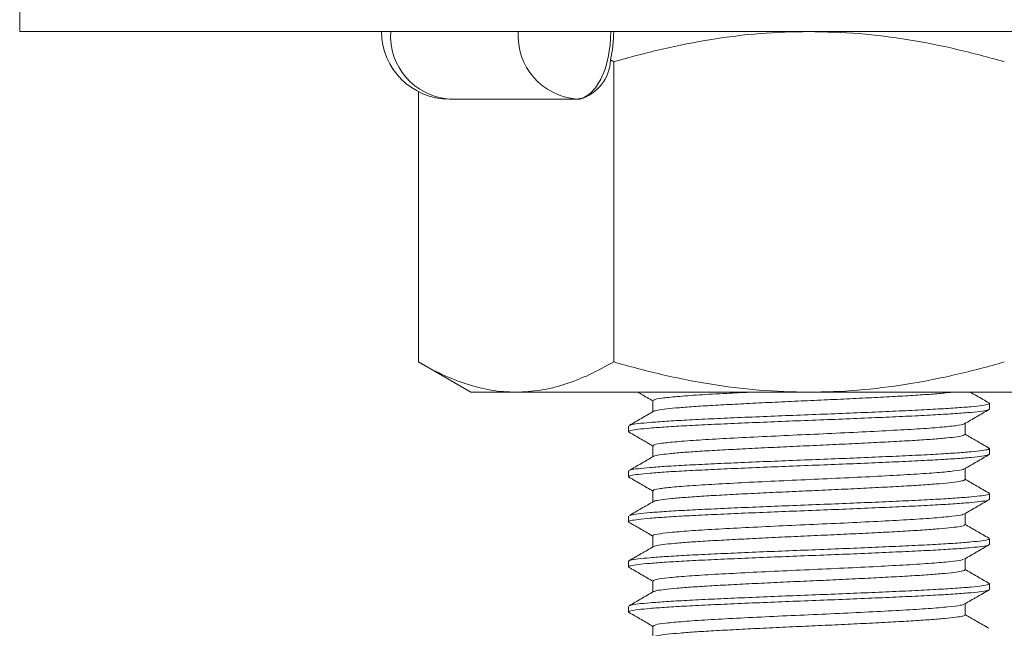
# Model space of a CAD drawing. Header units: millimetres. Extents: x 0 to 210, y 0 to 297.
# Tile 14 of 17: x 123 to 145, y 227 to 241. Entities that reach past the tile are written whole.
import ezdxf

# ---------------------------------------------------------------- set-up
doc = ezdxf.new("R2010")
doc.units = ezdxf.units.MM

msp = doc.modelspace()

# ---------------------------------------------------------------- linework, layer by layer
at = {"color": 7, "linetype": 'Continuous', "lineweight": 15}
for p, q in [((122.994, 243.67), (122.994, 240.67)), ((122.994, 240.67), (157.994, 240.67)), ((136.164, 240.001), (136.094, 240.04)), ((136.164, 233.34), (136.164, 240.001)), ((131.834, 239.335), (131.834, 233.34)), ((135.348, 239.17), (132.518, 239.17)), ((135.414, 239.17), (135.348, 239.17)), ((131.834, 233.34), (132.994, 232.67)), ((140.493, 232.67), (133.998, 232.67)), ((137.035, 232.483), (137.035, 232.239)), ((144.494, 232.295), (144.494, 232.42)), ((136.494, 231.92), (136.494, 231.795)), ((143.953, 231.733), (143.953, 231.976)), ((137.035, 231.483), (137.035, 231.239)), ((144.494, 231.295), (144.494, 231.42)), ((143.953, 230.733), (143.953, 230.976)), ((136.494, 230.92), (136.494, 230.795)), ((137.035, 230.483), (137.035, 230.239)), ((144.494, 230.295), (144.494, 230.42)), ((136.494, 229.92), (136.494, 229.795)), ((143.953, 229.733), (143.953, 229.976)), ((137.035, 229.483), (137.035, 229.239)), ((144.494, 229.295), (144.494, 229.42)), ((136.494, 228.92), (136.494, 228.795)), ((143.953, 228.733), (143.953, 228.976)), ((137.035, 228.483), (137.035, 228.239)), ((144.494, 228.295), (144.494, 228.42)), ((136.494, 227.92), (136.494, 227.795)), ((143.953, 227.733), (143.953, 227.976)), ((137.035, 227.483), (137.035, 227.239))]:
    msp.add_line(p, q, dxfattribs=at)
at = {"color": 7, "linetype": 'Continuous', "lineweight": 15, "flags": 128}
for points in [[(136.098, 240.67), (136.083, 240.378), (136.041, 240.096), (135.971, 239.837), (135.878, 239.61), (135.764, 239.423), (135.635, 239.285), (135.494, 239.199), (135.348, 239.17)], [(133.998, 232.67), (133.671, 232.67), (133.406, 232.67), (133.205, 232.67), (133.07, 232.67), (133.002, 232.67), (132.994, 232.67)], [(146.989, 232.67), (146.603, 232.67), (146.162, 232.67), (145.669, 232.67), (145.13, 232.67), (144.548, 232.67), (143.93, 232.67), (143.281, 232.67), (142.606, 232.67), (141.913, 232.67), (141.206, 232.67), (140.493, 232.67)]]:
    msp.add_lwpolyline(points, dxfattribs=at)
at = {"color": 7, "linetype": 'Continuous', "lineweight": 15}
for centre, radius, start, end in [((132.518, 240.67), 1.5, 180, 270), ((132.626, 240.577), 1.41, 176.1887, 265.5981), ((135.456, 240.577), 1.41, 176.1887, 265.5981), ((133.348, 240.662), 2.816, 347.2501, 0.179), ((135.151, 240.077), 0.944, 286.1588, 357.7531)]:
    msp.add_arc(centre, radius, start, end, dxfattribs=at)
for points, knots in [([(140.494, 240.67), (140.133, 240.662), (139.408, 240.644), (138.321, 240.504), (137.236, 240.294), (136.522, 240.099), (136.164, 240.001)], [0, 0, 0, 0, 0.246491, 0.494593, 0.746793, 1, 1, 1, 1]), ([(144.824, 240.001), (144.475, 240.096), (143.774, 240.288), (142.7, 240.499), (141.605, 240.643), (140.865, 240.661), (140.494, 240.67)], [0, 0, 0, 0, 0.247269, 0.495363, 0.746874, 1, 1, 1, 1]), ([(131.834, 233.34), (131.921, 233.291), (132.183, 233.144), (132.626, 232.939), (133.169, 232.762), (133.628, 232.68), (133.906, 232.673), (133.998, 232.67)], [0, 0, 0, 0, 0.123598, 0.37125, 0.621015, 0.873302, 1, 1, 1, 1]), ([(133.998, 232.67), (134.179, 232.679), (134.542, 232.697), (135.085, 232.837), (135.628, 233.047), (135.985, 233.242), (136.164, 233.34)], [0, 0, 0, 0, 0.246489, 0.494591, 0.746792, 1, 1, 1, 1]), ([(136.164, 233.34), (136.513, 233.245), (137.213, 233.053), (138.288, 232.842), (139.383, 232.698), (140.122, 232.68), (140.493, 232.67)], [0, 0, 0, 0, 0.24727, 0.495365, 0.746876, 1, 1, 1, 1]), ([(140.493, 232.67), (140.674, 232.673), (141.217, 232.68), (142.124, 232.758), (143.21, 232.933), (144.11, 233.14), (144.645, 233.29), (144.824, 233.34)], [0, 0, 0, 0, 0.123161, 0.370459, 0.62062, 0.873338, 1, 1, 1, 1]), ([(136.7, 232.67), (136.725, 232.656), (136.837, 232.591), (136.948, 232.527), (137.035, 232.476)], [0, 0, 0, 0, 0.221827, 1, 1, 1, 1]), ([(139.18, 232.67), (139.007, 232.662), (138.597, 232.641), (138.044, 232.61), (137.548, 232.573), (137.212, 232.537), (137.041, 232.508), (137.053, 232.489), (137.058, 232.483)], [0, 0, 0, 0, 0.137942, 0.327789, 0.520431, 0.711716, 0.902076, 1, 1, 1, 1]), ([(143.68, 232.67), (143.619, 232.664), (143.483, 232.648), (143.165, 232.622), (142.758, 232.595), (142.279, 232.569), (141.755, 232.542), (141.191, 232.515), (140.611, 232.488), (140.023, 232.462), (139.454, 232.435), (138.909, 232.407), (138.414, 232.381), (137.974, 232.354), (137.609, 232.327), (137.324, 232.3), (137.126, 232.274), (137.074, 232.256), (137.049, 232.247)], [0, 0, 0, 0, 0.049457, 0.112004, 0.176364, 0.238914, 0.303279, 0.365826, 0.430187, 0.492735, 0.557098, 0.619645, 0.684006, 0.746553, 0.810914, 0.873462, 0.937823, 1, 1, 1, 1]), ([(144.485, 232.431), (144.394, 232.484), (144.257, 232.563), (144.119, 232.643), (144.072, 232.67)], [0, 0, 0, 0, 0.656971, 1, 1, 1, 1]), ([(136.512, 231.783), (136.504, 231.787), (136.479, 231.8), (136.532, 231.822), (136.691, 231.848), (136.958, 231.874), (137.32, 231.901), (137.778, 231.928), (138.311, 231.954), (138.912, 231.981), (139.553, 232.008), (140.226, 232.035), (140.9, 232.061), (141.569, 232.088), (142.202, 232.116), (142.791, 232.142), (143.31, 232.169), (143.754, 232.196), (144.101, 232.223), (144.347, 232.25), (144.475, 232.274), (144.489, 232.289), (144.494, 232.295)], [0, 0, 0, 0, 0.023374, 0.07402, 0.126071, 0.176716, 0.228767, 0.280495, 0.333723, 0.385451, 0.438678, 0.490407, 0.543637, 0.595364, 0.648592, 0.700322, 0.753552, 0.80528, 0.858507, 0.910237, 0.963467, 1, 1, 1, 1]), ([(136.519, 231.933), (136.526, 231.937), (136.545, 231.951), (136.694, 231.973), (136.957, 231.999), (137.32, 232.026), (137.778, 232.053), (138.311, 232.079), (138.912, 232.106), (139.553, 232.133), (140.226, 232.16), (140.9, 232.186), (141.569, 232.213), (142.202, 232.241), (142.791, 232.267), (143.31, 232.294), (143.754, 232.321), (144.101, 232.348), (144.35, 232.375), (144.468, 232.399), (144.507, 232.418), (144.481, 232.428), (144.472, 232.431)], [0, 0, 0, 0, 0.027501, 0.080948, 0.132952, 0.186399, 0.239514, 0.29417, 0.347285, 0.40194, 0.455057, 0.509714, 0.562829, 0.617484, 0.670601, 0.725259, 0.778374, 0.833029, 0.886146, 0.940804, 0.978317, 1, 1, 1, 1]), ([(143.94, 231.969), (144.03, 232.021), (144.211, 232.126), (144.392, 232.231), (144.483, 232.283)], [0, 0, 0, 0, 0.499917, 1, 1, 1, 1]), ([(137.048, 232.247), (136.958, 232.195), (136.777, 232.09), (136.596, 231.985), (136.506, 231.933)], [0, 0, 0, 0, 0.499925, 1, 1, 1, 1]), ([(143.927, 231.969), (143.927, 231.967), (143.928, 231.953), (143.759, 231.927), (143.421, 231.891), (142.918, 231.855), (142.297, 231.82), (141.583, 231.784), (140.815, 231.747), (140.03, 231.712), (139.269, 231.676), (138.569, 231.64), (137.968, 231.605), (137.492, 231.568), (137.179, 231.532), (137.031, 231.504), (137.051, 231.488), (137.056, 231.483)], [0, 0, 0, 0, 0.013185, 0.086541, 0.160378, 0.234649, 0.307841, 0.38193, 0.456047, 0.529228, 0.603483, 0.677361, 0.750684, 0.825018, 0.898574, 0.972192, 1, 1, 1, 1]), ([(136.505, 231.783), (136.596, 231.731), (136.772, 231.629), (136.949, 231.526), (137.035, 231.476)], [0, 0, 0, 0, 0.511963, 1, 1, 1, 1]), ([(143.948, 231.733), (143.943, 231.725), (143.93, 231.707), (143.792, 231.682), (143.562, 231.656), (143.245, 231.628), (142.847, 231.601), (142.386, 231.575), (141.866, 231.548), (141.313, 231.521), (140.731, 231.493), (140.148, 231.468), (139.569, 231.44), (139.021, 231.413), (138.511, 231.386), (138.062, 231.36), (137.678, 231.333), (137.375, 231.305), (137.167, 231.279), (137.06, 231.259), (137.055, 231.247), (137.054, 231.245)], [0, 0, 0, 0, 0.048869, 0.104732, 0.159022, 0.214885, 0.269174, 0.325038, 0.379327, 0.435191, 0.489482, 0.545348, 0.599637, 0.6555, 0.709792, 0.765659, 0.819948, 0.875811, 0.930104, 0.985971, 1, 1, 1, 1]), ([(144.484, 231.432), (144.393, 231.484), (144.216, 231.587), (144.039, 231.689), (143.953, 231.739)], [0, 0, 0, 0, 0.511605, 1, 1, 1, 1]), ([(136.515, 230.931), (136.522, 230.936), (136.542, 230.951), (136.694, 230.973), (136.957, 230.999), (137.32, 231.026), (137.778, 231.053), (138.311, 231.079), (138.912, 231.106), (139.553, 231.133), (140.226, 231.16), (140.9, 231.186), (141.569, 231.213), (142.202, 231.241), (142.791, 231.267), (143.31, 231.294), (143.754, 231.321), (144.101, 231.348), (144.35, 231.375), (144.468, 231.399), (144.507, 231.418), (144.481, 231.428), (144.471, 231.432)], [0, 0, 0, 0, 0.0312277, 0.084413, 0.1361629, 0.1893484, 0.242204, 0.2965925, 0.3494481, 0.4038363, 0.4566932, 0.511083, 0.5639384, 0.6183265, 0.6711841, 0.7255749, 0.7784301, 0.8328179, 0.8856759, 0.9400669, 0.9773959, 1, 1, 1, 1]), ([(136.509, 230.785), (136.503, 230.789), (136.48, 230.801), (136.533, 230.822), (136.69, 230.848), (136.958, 230.874), (137.32, 230.901), (137.778, 230.928), (138.311, 230.954), (138.912, 230.981), (139.553, 231.008), (140.226, 231.035), (140.9, 231.061), (141.569, 231.088), (142.202, 231.116), (142.791, 231.142), (143.31, 231.169), (143.754, 231.196), (144.101, 231.223), (144.347, 231.25), (144.475, 231.274), (144.489, 231.289), (144.494, 231.295)], [0, 0, 0, 0, 0.019942, 0.070765, 0.122999, 0.173823, 0.226056, 0.277966, 0.331381, 0.383291, 0.436705, 0.488616, 0.542033, 0.593942, 0.647357, 0.699269, 0.752686, 0.804595, 0.85801, 0.909922, 0.963339, 1, 1, 1, 1]), ([(137.045, 231.245), (136.955, 231.193), (136.774, 231.088), (136.593, 230.983), (136.502, 230.931)], [0, 0, 0, 0, 0.499919, 1, 1, 1, 1]), ([(143.943, 230.971), (144.034, 231.023), (144.215, 231.128), (144.396, 231.233), (144.486, 231.285)], [0, 0, 0, 0, 0.499935, 1, 1, 1, 1]), ([(143.923, 230.971), (143.921, 230.967), (143.915, 230.95), (143.723, 230.923), (143.36, 230.886), (142.84, 230.85), (142.204, 230.815), (141.481, 230.778), (140.708, 230.742), (139.924, 230.708), (139.169, 230.671), (138.481, 230.635), (137.895, 230.6), (137.438, 230.563), (137.15, 230.528), (137.021, 230.501), (137.047, 230.486), (137.052, 230.483)], [0, 0, 0, 0, 0.0274477, 0.1003563, 0.1740348, 0.2478882, 0.3207306, 0.3946054, 0.4682512, 0.5411802, 0.6151653, 0.6885194, 0.7616873, 0.8356962, 0.9087373, 0.9822336, 1, 1, 1, 1]), ([(136.502, 230.785), (136.593, 230.733), (136.77, 230.63), (136.948, 230.527), (137.035, 230.476)], [0, 0, 0, 0, 0.509184, 1, 1, 1, 1]), ([(143.942, 230.733), (143.942, 230.727), (143.941, 230.711), (143.826, 230.687), (143.619, 230.661), (143.316, 230.634), (142.938, 230.607), (142.485, 230.58), (141.981, 230.554), (141.429, 230.526), (140.856, 230.499), (140.267, 230.473), (139.69, 230.446), (139.131, 230.419), (138.615, 230.392), (138.149, 230.366), (137.753, 230.338), (137.43, 230.311), (137.204, 230.284), (137.077, 230.263), (137.064, 230.25), (137.06, 230.247)], [0, 0, 0, 0, 0.03836, 0.092806, 0.148831, 0.203273, 0.259294, 0.31374, 0.369765, 0.424207, 0.480228, 0.534674, 0.590699, 0.645141, 0.701162, 0.755607, 0.811631, 0.866073, 0.922095, 0.976538, 1, 1, 1, 1]), ([(144.486, 230.431), (144.396, 230.483), (144.218, 230.586), (144.04, 230.689), (143.953, 230.739)], [0, 0, 0, 0, 0.508639, 1, 1, 1, 1]), ([(136.518, 229.932), (136.525, 229.937), (136.544, 229.951), (136.694, 229.973), (136.957, 229.999), (137.32, 230.026), (137.778, 230.053), (138.311, 230.079), (138.912, 230.106), (139.553, 230.133), (140.226, 230.16), (140.9, 230.186), (141.569, 230.213), (142.202, 230.241), (142.791, 230.267), (143.31, 230.294), (143.754, 230.321), (144.101, 230.348), (144.35, 230.375), (144.467, 230.399), (144.507, 230.418), (144.482, 230.427), (144.474, 230.431)], [0, 0, 0, 0, 0.028212, 0.081709, 0.133762, 0.187259, 0.240424, 0.295131, 0.348296, 0.403003, 0.45617, 0.510878, 0.564043, 0.61875, 0.671917, 0.726626, 0.779791, 0.834497, 0.887665, 0.942375, 0.979922, 1, 1, 1, 1]), ([(136.512, 229.783), (136.504, 229.787), (136.479, 229.8), (136.532, 229.822), (136.691, 229.848), (136.958, 229.874), (137.32, 229.901), (137.778, 229.928), (138.311, 229.954), (138.912, 229.981), (139.553, 230.008), (140.226, 230.035), (140.9, 230.061), (141.569, 230.088), (142.202, 230.116), (142.791, 230.142), (143.31, 230.169), (143.754, 230.196), (144.101, 230.223), (144.347, 230.25), (144.475, 230.274), (144.489, 230.289), (144.494, 230.295)], [0, 0, 0, 0, 0.023843, 0.074465, 0.12649, 0.177111, 0.229137, 0.28084, 0.334043, 0.385746, 0.438948, 0.490652, 0.543856, 0.595559, 0.648761, 0.700466, 0.75367, 0.805373, 0.858575, 0.91028, 0.963485, 1, 1, 1, 1]), ([(137.048, 230.247), (136.957, 230.194), (136.776, 230.09), (136.596, 229.985), (136.505, 229.932)], [0, 0, 0, 0, 0.499932, 1, 1, 1, 1]), ([(143.941, 229.969), (144.031, 230.022), (144.212, 230.127), (144.393, 230.232), (144.484, 230.284)], [0, 0, 0, 0, 0.499897, 1, 1, 1, 1]), ([(143.919, 229.97), (143.913, 229.964), (143.897, 229.946), (143.683, 229.918), (143.298, 229.881), (142.76, 229.845), (142.11, 229.81), (141.378, 229.773), (140.601, 229.738), (139.818, 229.703), (139.071, 229.666), (138.395, 229.63), (137.826, 229.595), (137.388, 229.558), (137.124, 229.523), (137.012, 229.498), (137.041, 229.484), (137.044, 229.483)], [0, 0, 0, 0, 0.0342988, 0.1073789, 0.1814266, 0.2553918, 0.3285032, 0.402693, 0.476396, 0.5496916, 0.6239369, 0.6973097, 0.7709261, 0.8451398, 0.9182865, 0.9921882, 1, 1, 1, 1]), ([(136.506, 229.783), (136.596, 229.731), (136.773, 229.629), (136.949, 229.526), (137.035, 229.476)], [0, 0, 0, 0, 0.512562, 1, 1, 1, 1]), ([(143.941, 229.733), (143.943, 229.729), (143.951, 229.715), (143.859, 229.693), (143.67, 229.667), (143.387, 229.64), (143.021, 229.612), (142.587, 229.586), (142.088, 229.559), (141.549, 229.532), (140.975, 229.505), (140.392, 229.479), (139.807, 229.452), (139.247, 229.424), (138.717, 229.397), (138.243, 229.371), (137.828, 229.344), (137.492, 229.317), (137.242, 229.29), (137.092, 229.267), (137.067, 229.252), (137.057, 229.246)], [0, 0, 0, 0, 0.0261414, 0.0820547, 0.1363949, 0.1923111, 0.246649, 0.3025625, 0.356901, 0.4128154, 0.4671531, 0.5230666, 0.5774046, 0.6333184, 0.6876573, 0.7435722, 0.7979101, 0.8538237, 0.9081641, 0.9640807, 1, 1, 1, 1]), ([(144.483, 229.433), (144.392, 229.485), (144.215, 229.587), (144.039, 229.69), (143.953, 229.739)], [0, 0, 0, 0, 0.512364, 1, 1, 1, 1]), ([(136.509, 228.785), (136.502, 228.789), (136.48, 228.801), (136.533, 228.822), (136.69, 228.848), (136.958, 228.874), (137.32, 228.901), (137.778, 228.928), (138.311, 228.954), (138.912, 228.981), (139.553, 229.008), (140.226, 229.035), (140.9, 229.061), (141.569, 229.088), (142.202, 229.116), (142.791, 229.142), (143.31, 229.169), (143.754, 229.196), (144.101, 229.223), (144.347, 229.25), (144.475, 229.274), (144.489, 229.289), (144.494, 229.295)], [0, 0, 0, 0, 0.019384, 0.070237, 0.1225, 0.173353, 0.225616, 0.277555, 0.331001, 0.38294, 0.436385, 0.488326, 0.541772, 0.593711, 0.647156, 0.699098, 0.752545, 0.804484, 0.857929, 0.90987, 0.963318, 1, 1, 1, 1]), ([(136.494, 228.92), (136.504, 228.929), (136.525, 228.947), (136.692, 228.973), (136.957, 228.999), (137.32, 229.026), (137.778, 229.053), (138.311, 229.079), (138.912, 229.106), (139.553, 229.133), (140.226, 229.16), (140.9, 229.186), (141.569, 229.213), (142.202, 229.241), (142.791, 229.267), (143.31, 229.294), (143.754, 229.321), (144.101, 229.348), (144.35, 229.375), (144.468, 229.399), (144.507, 229.418), (144.48, 229.429), (144.469, 229.433)], [0, 0, 0, 0, 0.050637, 0.102678, 0.153314, 0.205355, 0.257074, 0.310292, 0.362011, 0.415229, 0.466949, 0.520169, 0.571887, 0.625105, 0.676825, 0.730046, 0.781764, 0.834982, 0.886703, 0.939924, 0.97645, 1, 1, 1, 1]), ([(137.046, 229.246), (136.956, 229.193), (136.775, 229.089), (136.594, 228.984), (136.503, 228.931)], [0, 0, 0, 0, 0.499915, 1, 1, 1, 1]), ([(143.942, 228.97), (144.032, 229.023), (144.213, 229.127), (144.394, 229.232), (144.484, 229.284)], [0, 0, 0, 0, 0.499939, 1, 1, 1, 1]), ([(136.502, 228.785), (136.592, 228.733), (136.77, 228.63), (136.948, 228.527), (137.035, 228.477)], [0, 0, 0, 0, 0.508627, 1, 1, 1, 1]), ([(143.921, 228.97), (143.91, 228.963), (143.882, 228.943), (143.64, 228.913), (143.232, 228.876), (142.677, 228.84), (142.014, 228.805), (141.274, 228.768), (140.494, 228.733), (139.714, 228.698), (138.974, 228.661), (138.311, 228.626), (137.757, 228.59), (137.346, 228.553), (137.083, 228.519), (137.053, 228.495), (137.038, 228.483)], [0, 0, 0, 0, 0.045768, 0.11874, 0.192777, 0.266474, 0.339576, 0.413699, 0.487082, 0.560464, 0.634587, 0.707689, 0.781386, 0.855423, 0.928395, 1, 1, 1, 1]), ([(143.943, 228.733), (143.946, 228.731), (143.959, 228.719), (143.885, 228.698), (143.719, 228.673), (143.452, 228.645), (143.106, 228.618), (142.681, 228.591), (142.198, 228.565), (141.663, 228.538), (141.099, 228.51), (140.512, 228.484), (139.931, 228.458), (139.36, 228.43), (138.826, 228.403), (138.335, 228.377), (137.91, 228.35), (137.554, 228.322), (137.288, 228.295), (137.109, 228.27), (137.07, 228.254), (137.052, 228.246)], [0, 0, 0, 0, 0.015455, 0.069777, 0.125675, 0.179996, 0.235892, 0.290216, 0.346115, 0.400436, 0.456332, 0.510656, 0.566556, 0.620877, 0.676773, 0.731097, 0.786997, 0.841318, 0.897214, 0.951538, 1, 1, 1, 1]), ([(144.486, 228.43), (144.396, 228.483), (144.218, 228.586), (144.04, 228.689), (143.953, 228.739)], [0, 0, 0, 0, 0.508627, 1, 1, 1, 1]), ([(136.517, 227.932), (136.524, 227.937), (136.543, 227.951), (136.694, 227.973), (136.957, 227.999), (137.32, 228.026), (137.778, 228.053), (138.311, 228.079), (138.912, 228.106), (139.553, 228.133), (140.226, 228.16), (140.9, 228.186), (141.569, 228.213), (142.202, 228.241), (142.791, 228.267), (143.31, 228.294), (143.754, 228.321), (144.101, 228.348), (144.35, 228.375), (144.467, 228.399), (144.507, 228.418), (144.482, 228.427), (144.474, 228.43)], [0, 0, 0, 0, 0.029875, 0.083291, 0.135266, 0.188683, 0.241768, 0.296393, 0.349479, 0.404103, 0.45719, 0.511816, 0.564902, 0.619526, 0.672614, 0.727241, 0.780326, 0.83495, 0.888038, 0.942665, 0.980157, 1, 1, 1, 1]), ([(136.512, 227.783), (136.504, 227.787), (136.479, 227.8), (136.532, 227.822), (136.691, 227.848), (136.958, 227.874), (137.32, 227.901), (137.778, 227.928), (138.311, 227.954), (138.912, 227.981), (139.553, 228.008), (140.226, 228.035), (140.9, 228.061), (141.569, 228.088), (142.202, 228.116), (142.791, 228.142), (143.31, 228.169), (143.754, 228.196), (144.101, 228.223), (144.347, 228.25), (144.475, 228.274), (144.489, 228.289), (144.494, 228.295)], [0, 0, 0, 0, 0.023517, 0.074156, 0.126199, 0.176837, 0.22888, 0.2806, 0.33382, 0.385541, 0.438761, 0.490482, 0.543704, 0.595424, 0.648643, 0.700366, 0.753588, 0.805308, 0.858528, 0.91025, 0.963473, 1, 1, 1, 1]), ([(137.046, 228.246), (136.956, 228.193), (136.775, 228.089), (136.594, 227.984), (136.504, 227.932)], [0, 0, 0, 0, 0.499939, 1, 1, 1, 1]), ([(143.942, 227.97), (144.032, 228.023), (144.213, 228.127), (144.394, 228.232), (144.485, 228.284)], [0, 0, 0, 0, 0.499915, 1, 1, 1, 1]), ([(143.926, 227.97), (143.907, 227.961), (143.864, 227.94), (143.594, 227.908), (143.164, 227.871), (142.593, 227.836), (141.917, 227.8), (141.17, 227.763), (140.387, 227.728), (139.61, 227.693), (138.878, 227.656), (138.228, 227.621), (137.691, 227.585), (137.302, 227.548), (137.069, 227.515), (137.054, 227.493), (137.048, 227.483)], [0, 0, 0, 0, 0.055595, 0.128646, 0.202762, 0.276281, 0.349557, 0.423705, 0.496904, 0.57051, 0.644602, 0.717617, 0.791485, 0.865436, 0.93842, 1, 1, 1, 1]), ([(136.505, 227.783), (136.596, 227.731), (136.773, 227.629), (136.949, 227.526), (137.035, 227.476)], [0, 0, 0, 0, 0.5123643, 1, 1, 1, 1]), ([(143.95, 227.733), (143.951, 227.733), (143.967, 227.723), (143.907, 227.704), (143.762, 227.678), (143.516, 227.651), (143.183, 227.624), (142.777, 227.597), (142.302, 227.571), (141.78, 227.543), (141.216, 227.516), (140.637, 227.489), (140.049, 227.463), (139.479, 227.436), (138.932, 227.408), (138.435, 227.382), (137.992, 227.355), (137.624, 227.328), (137.332, 227.301), (137.144, 227.275), (137.051, 227.256), (137.05, 227.247), (137.05, 227.246)], [0, 0, 0, 0, 0.003163, 0.05915, 0.113563, 0.169554, 0.223963, 0.27995, 0.334362, 0.390353, 0.444762, 0.500749, 0.55516, 0.611149, 0.665559, 0.721546, 0.775956, 0.831943, 0.886352, 0.94234, 0.996749, 1, 1, 1, 1]), ([(144.482, 227.433), (144.392, 227.485), (144.215, 227.587), (144.039, 227.69), (143.953, 227.739)], [0, 0, 0, 0, 0.512562, 1, 1, 1, 1])]:
    msp.add_open_spline(points, degree=3, knots=knots, dxfattribs=at)

doc.saveas('drawing.dxf')
